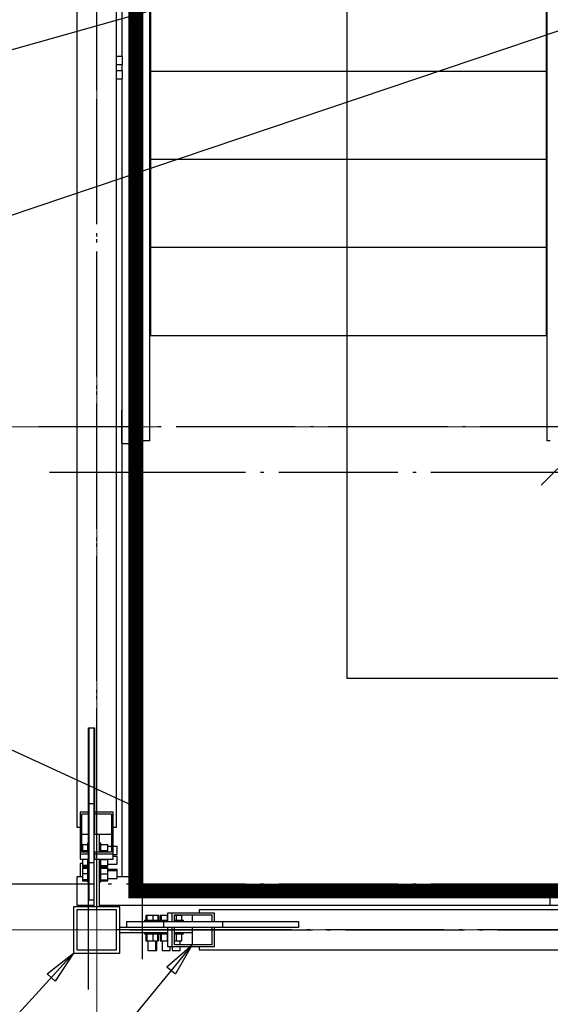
# Paper-space layout 'A0 Advance Steel' of a CAD drawing. Header units: millimetres. Extents: x 228 to 822, y 214 to 634.
# Tile 56 of 76: x 577 to 593, y 270 to 300. Entities that reach past the tile are written whole.
import ezdxf

# ---------------------------------------------------------------- set-up
doc = ezdxf.new("R2010")
doc.units = ezdxf.units.MM
doc.linetypes.add('1 1', pattern=[2, 1, -1])
doc.linetypes.add('ACAD_ISO04W100', pattern=[30, 24, -3, 0, -3])
doc.layers.get('0').update_dxf_attribs({"linetype": 'CONTINUOUS'})
for name, color, linetype in [('AS_Belki', 145, 'CONTINUOUS'), ('AS_Blachy', 30, 'CONTINUOUS'), ('AS_Kraty', 9, 'CONTINUOUS'), ('AS_Schody', 253, 'CONTINUOUS'), ('AS_Sruby', 9, 'CONTINUOUS')]:
    doc.layers.add(name, color=color, linetype=linetype)

# ---------------------------------------------------------------- blocks, each defined once
blk = doc.blocks.new('324ewdsczxzxcz')
at = {"linetype": 'ACAD_ISO04W100', "lineweight": 5, "ltscale": 0.2}
for p, q in [((303.229, 244.968, -5394.472), (303.229, 340.131, -5394.472)), ((378.311, 281.218, -8093.957), (283.147, 281.218, -8093.957)), ((378.311, 266.018, -2641.446), (283.147, 266.018, -2641.446))]:
    blk.add_line(p, q, dxfattribs=at)

psp = doc.layouts.new('A0 Advance Steel')

# ---------------------------------------------------------------- linework, layer by layer
at = {"color": 0, "linetype": 'ByBlock', "lineweight": -2}
for p, q in [((581.884, 271.138, -15726.9), (582.647, 271.805, -15726.9)), ((582.647, 271.805, -15726.9), (582.142, 270.926, -15726.9)), ((578.263, 270.929), (579.06, 271.555)), ((579.06, 271.555), (578.509, 270.704)), ((581.884, 271.138, -15726.9), (582.142, 270.926, -15726.9)), ((578.263, 270.929), (578.509, 270.704))]:
    psp.add_line(p, q, dxfattribs=at)
at = {"linetype": '1 1', "transparency": 33554559, "const_width": 0.45, "elevation": 26982.64}
psp.add_lwpolyline([(618.371, 273.429), (580.943, 273.429), (580.943, 326.08), (600.527, 326.08)], dxfattribs=at)
psp.add_lwpolyline([(616.8, 279.854), (587.333, 279.854), (587.333, 319.655), (597.76, 319.655), (595.071, 325.655)])
at = {"color": 7}
for points in [[(601.46, 305.697), (567.43, 296.097), (558.501, 296.097)], [(594.71, 299.755), (568.166, 290.812), (553.219, 290.812)], [(582.647, 271.805), (569.546, 255.85), (552.656, 255.85)], [(579.06, 271.555), (572.387, 264.247), (553.555, 264.247)]]:
    psp.add_lwpolyline(points, dxfattribs=at)
at = {"color": 7, "elevation": 26843.4}
psp.add_lwpolyline([(580.943, 275.961), (574.258, 279.037), (552.146, 279.037)], dxfattribs=at)
at = {"layer": 'AS_Belki', "linetype": 'Continuous', "ltscale": 0.15}
for p, q in [((579.16, 324.155), (579.16, 275.355)), ((580.36, 275.355), (580.36, 324.155)), ((580.518, 287.955), (580.51, 287.955)), ((580.51, 287.955), (580.51, 286.955)), ((580.51, 286.955), (580.518, 286.955)), ((579.51, 278.355), (579.52, 278.355)), ((579.51, 275.809), (579.51, 278.355)), ((579.68, 278.355), (579.69, 278.355)), ((579.69, 278.355), (579.69, 275.809)), ((579.51, 276.248), (579.52, 276.248)), ((579.68, 276.248), (579.69, 276.248)), ((579.51, 275.809), (579.26, 275.809)), ((579.26, 275.809), (579.26, 274.538)), ((579.51, 275.746), (579.51, 275.809)), ((580.26, 275.809), (579.69, 275.809)), ((579.69, 275.809), (579.69, 275.746)), ((580.26, 274.538), (580.26, 275.809)), ((579.51, 275.746), (579.31, 275.746)), ((579.31, 274.601), (579.31, 275.746)), ((579.51, 275.142), (579.51, 275.746)), ((580.21, 275.746), (579.69, 275.746)), ((579.69, 275.746), (579.69, 275.142)), ((580.21, 275.746), (580.21, 274.601)), ((579.16, 275.355), (579.26, 275.355)), ((580.26, 275.355), (580.36, 275.355)), ((579.31, 275.142), (579.51, 275.142)), ((579.51, 274.875), (579.51, 275.142)), ((579.69, 275.142), (580.21, 275.142)), ((579.51, 274.601), (579.31, 274.601)), ((579.51, 274.538), (579.51, 274.601)), ((580.21, 274.601), (579.69, 274.601)), ((579.69, 274.601), (579.69, 274.538)), ((579.51, 274.538), (579.26, 274.538)), ((579.26, 274.538), (579.26, 274.395)), ((579.26, 274.395), (579.51, 274.395)), ((579.51, 274.395), (579.51, 274.538)), ((580.26, 274.538), (579.69, 274.538)), ((579.69, 274.538), (579.69, 274.395)), ((579.69, 274.395), (580.26, 274.395)), ((580.26, 274.395), (580.26, 274.538)), ((579.33, 274.255), (579.26, 274.255)), ((579.26, 274.255), (579.26, 273.854)), ((580.46, 272.955), (579.06, 272.955)), ((579.06, 272.955), (579.06, 271.555)), ((580.36, 272.855), (579.16, 272.855)), ((579.16, 272.855), (579.16, 271.655)), ((579.26, 273.004), (579.26, 272.955)), ((580.36, 271.655), (580.36, 272.855)), ((580.46, 271.555), (580.46, 272.955)), ((631.66, 272.855), (582.86, 272.855)), ((582.86, 272.855), (582.86, 272.755)), ((582.043, 272.755), (581.9, 272.755)), ((581.9, 272.755), (581.9, 272.505)), ((583.315, 272.755), (582.043, 272.755)), ((582.043, 272.505), (582.043, 272.755)), ((582.107, 272.705), (583.251, 272.705)), ((582.107, 272.505), (582.107, 272.705)), ((582.647, 272.705), (582.647, 272.505)), ((583.251, 272.505), (583.251, 272.705)), ((583.315, 272.505), (583.315, 272.755)), ((581.9, 272.505), (582.043, 272.505)), ((582.043, 272.325), (581.9, 272.325)), ((581.9, 272.325), (581.9, 271.755)), ((582.043, 272.505), (582.107, 272.505)), ((582.107, 272.325), (582.043, 272.325)), ((582.043, 271.755), (582.043, 272.325)), ((582.107, 271.805), (582.107, 272.325)), ((582.38, 272.505), (582.647, 272.505)), ((582.647, 272.505), (583.251, 272.505)), ((583.251, 272.325), (582.647, 272.325)), ((582.647, 272.325), (582.647, 271.805)), ((583.251, 272.505), (583.315, 272.505)), ((583.315, 272.325), (583.251, 272.325)), ((583.251, 271.805), (583.251, 272.325)), ((583.315, 272.505), (585.86, 272.505)), ((583.315, 271.755), (583.315, 272.325)), ((585.86, 272.325), (583.315, 272.325)), ((583.754, 272.505), (583.754, 272.495)), ((583.754, 272.335), (583.754, 272.325)), ((585.86, 272.505), (585.86, 272.495)), ((585.86, 272.335), (585.86, 272.325)), ((579.16, 271.655), (580.36, 271.655)), ((581.9, 271.755), (582.043, 271.755)), ((582.043, 271.755), (583.315, 271.755)), ((583.251, 271.805), (582.107, 271.805)), ((582.86, 271.755), (582.86, 271.655)), ((582.86, 271.655), (631.66, 271.655)), ((579.06, 271.555), (580.46, 271.555))]:
    psp.add_line(p, q, dxfattribs=at)
at = {"layer": 'AS_Belki', "color": 10, "linetype": 'ACAD_ISO04W100', "ltscale": 0.15}
for points in [[(579.76, 272.855), (579.76, 275.355), (579.76, 324.155), (579.76, 326.655)], [(593.193, 285.687), (594.96, 287.455), (619.56, 312.055), (621.328, 313.823)], [(579.76, 273.629), (579.76, 275.174), (579.76, 297.654), (579.76, 299.199)], [(597.46, 287.455), (594.96, 287.455), (580.51, 287.455), (578.01, 287.455)], [(579.51, 270.455), (579.51, 272.955), (579.51, 274.255), (579.51, 276.755)], [(579.76, 273.244), (579.76, 274.788), (579.76, 275.174), (579.76, 276.718)], [(579.76, 272.255), (579.76, 272.255), (579.76, 272.255), (579.76, 272.255)], [(634.16, 272.255), (631.66, 272.255), (582.86, 272.255), (580.36, 272.255)], [(580.749, 272.255), (582.294, 272.255), (582.679, 272.255), (584.224, 272.255)], [(581.134, 272.255), (582.679, 272.255), (605.16, 272.255), (606.704, 272.255)]]:
    psp.add_lwpolyline(points, dxfattribs=at)
at = {"layer": 'AS_Blachy', "linetype": 'Continuous', "ltscale": 0.15}
for p, q in [((593.338, 300.859), (593.338, 299.048)), ((581.398, 298.198), (581.398, 300.498)), ((593.338, 298.998), (593.338, 298.198)), ((581.368, 298.198), (581.398, 298.198)), ((581.398, 295.538), (581.398, 298.198)), ((593.338, 298.198), (593.338, 298.188)), ((593.338, 298.198), (593.368, 298.198)), ((593.338, 298.138), (593.338, 295.538)), ((581.368, 295.538), (581.398, 295.538)), ((581.398, 292.877), (581.398, 295.538)), ((593.338, 295.538), (593.338, 294.427)), ((593.338, 295.538), (593.368, 295.538)), ((593.338, 294.377), (593.338, 292.877)), ((581.368, 292.877), (581.398, 292.877)), ((581.398, 292.566), (581.398, 292.877)), ((593.338, 292.877), (593.338, 292.766)), ((593.338, 292.877), (593.368, 292.877)), ((581.398, 290.216), (581.398, 292.516)), ((593.338, 292.716), (593.338, 290.216)), ((581.368, 290.216), (581.398, 290.216)), ((593.338, 290.216), (593.368, 290.216)), ((579.52, 278.355), (579.68, 278.355)), ((579.52, 278.355), (579.52, 276.064)), ((579.68, 276.064), (579.68, 278.355)), ((579.68, 276.064), (579.52, 276.064)), ((579.52, 276.064), (579.52, 274.283)), ((579.68, 274.34), (579.68, 276.064)), ((579.69, 275.255), (579.68, 275.255)), ((579.84, 274.655), (579.84, 275.142)), ((579.84, 274.601), (579.84, 274.655)), ((579.68, 274.402), (579.69, 274.402)), ((579.68, 274.283), (579.68, 274.34)), ((579.84, 274.34), (579.84, 274.395)), ((579.84, 272.955), (579.84, 274.34)), ((579.68, 274.283), (579.52, 274.283)), ((579.52, 274.283), (579.52, 273.157)), ((579.68, 274.036), (579.68, 274.283)), ((579.68, 272.955), (579.68, 274.036)), ((579.52, 273.157), (579.68, 273.157)), ((580.46, 272.335), (581.542, 272.335)), ((581.789, 272.495), (580.662, 272.495)), ((580.662, 272.495), (580.662, 272.335)), ((581.542, 272.335), (581.789, 272.335)), ((583.569, 272.495), (581.789, 272.495)), ((581.789, 272.335), (581.789, 272.495)), ((581.789, 272.335), (581.846, 272.335)), ((581.846, 272.335), (583.569, 272.335)), ((581.908, 272.335), (581.908, 272.325)), ((582.76, 272.325), (582.76, 272.335)), ((583.569, 272.335), (583.569, 272.495)), ((585.86, 272.495), (583.569, 272.495)), ((583.569, 272.335), (585.86, 272.335)), ((585.86, 272.495), (585.86, 272.335)), ((580.46, 272.175), (581.846, 272.175)), ((581.846, 272.175), (581.9, 272.175)), ((582.107, 272.175), (582.16, 272.175)), ((582.16, 272.175), (582.647, 272.175))]:
    psp.add_line(p, q, dxfattribs=at)
at = {"layer": 'AS_Kraty', "linetype": 'Continuous', "ltscale": 0.15}
for p, q in [((593.338, 299.048), (593.338, 298.998)), ((581.398, 298.198), (593.338, 298.198)), ((593.338, 298.188), (593.338, 298.138)), ((581.398, 295.538), (593.338, 295.538)), ((593.338, 294.427), (593.338, 294.377)), ((581.398, 292.877), (593.338, 292.877)), ((593.338, 292.766), (593.338, 292.716)), ((581.398, 292.516), (581.398, 292.566)), ((581.398, 290.216), (593.338, 290.216)), ((581.368, 287.032), (581.368, 287.555)), ((593.368, 287.555), (593.368, 287.032)), ((581.118, 287.032), (580.968, 287.032)), ((580.968, 287.032), (580.968, 273.54)), ((581.168, 287.032), (581.118, 287.032)), ((581.368, 287.032), (581.168, 287.032)), ((593.468, 287.032), (593.368, 287.032)), ((580.968, 273.54), (593.468, 273.54))]:
    psp.add_line(p, q, dxfattribs=at)
at = {"layer": 'AS_Schody', "linetype": 'Continuous', "ltscale": 0.15}
for p, q in [((581.368, 287.555), (581.368, 313.555)), ((593.368, 313.555), (593.368, 287.555)), ((580.518, 300.872), (580.518, 298.639)), ((580.518, 298.4), (580.518, 298.206)), ((580.518, 297.968), (580.518, 286.947)), ((580.518, 286.947), (580.968, 286.947)), ((580.518, 286.947), (580.518, 273.865)), ((580.968, 286.704), (580.83, 286.704)), ((580.83, 286.704), (580.83, 285.854)), ((580.83, 285.854), (580.968, 285.854)), ((579.33, 273.854), (579.16, 273.854)), ((579.16, 273.854), (579.16, 273.004)), ((580.968, 273.854), (580.38, 273.854)), ((580.518, 273.865), (580.968, 273.865)), ((593.46, 273.004), (593.46, 273.54)), ((579.16, 273.004), (579.68, 273.004)), ((579.84, 273.004), (593.46, 273.004)), ((593.46, 273.004), (605.473, 273.004))]:
    psp.add_line(p, q, dxfattribs=at)
at = {"layer": 'AS_Schody', "color": 10, "linetype": 'ACAD_ISO04W100', "ltscale": 0.15}
for points in [[(581.145, 284.917), (581.145, 287.006), (581.145, 314.214), (581.145, 316.303)], [(581.145, 271.365), (581.145, 273.865), (581.145, 287.665), (581.145, 290.165)], [(595.96, 286.077), (593.46, 286.077), (580.83, 286.077), (578.33, 286.077)], [(618.276, 286.077), (616.188, 286.077), (592.801, 286.077), (590.712, 286.077)], [(595.96, 273.631), (593.46, 273.631), (579.16, 273.631), (576.66, 273.631)], [(618.276, 273.631), (616.188, 273.631), (592.801, 273.631), (590.712, 273.631)]]:
    psp.add_lwpolyline(points, dxfattribs=at)
at = {"layer": 'AS_Sruby', "linetype": 'Continuous', "ltscale": 0.15}
for p, q in [((580.54, 298.639), (580.36, 298.639)), ((580.36, 298.4), (580.54, 298.4)), ((580.54, 298.624), (580.54, 298.639)), ((580.54, 298.594), (580.54, 298.624)), ((580.54, 298.552), (580.54, 298.594)), ((580.54, 298.505), (580.54, 298.552)), ((580.54, 298.461), (580.54, 298.505)), ((580.54, 298.425), (580.54, 298.461)), ((580.54, 298.404), (580.54, 298.425)), ((580.54, 298.4), (580.54, 298.404)), ((580.54, 298.206), (580.36, 298.206)), ((580.54, 298.192), (580.54, 298.206)), ((580.54, 298.161), (580.54, 298.192)), ((580.54, 298.119), (580.54, 298.161)), ((580.54, 298.073), (580.54, 298.119)), ((580.36, 297.968), (580.54, 297.968)), ((580.54, 298.028), (580.54, 298.073)), ((580.54, 297.993), (580.54, 298.028)), ((580.54, 297.971), (580.54, 297.993)), ((580.54, 297.968), (580.54, 297.971)), ((579.48, 274.828), (579.33, 274.828)), ((579.33, 274.828), (579.33, 274.655)), ((579.33, 274.655), (579.48, 274.655)), ((579.33, 274.655), (579.33, 274.601)), ((579.52, 274.875), (579.48, 274.875)), ((579.48, 274.875), (579.48, 274.871)), ((579.48, 274.871), (579.48, 274.858)), ((579.48, 274.858), (579.48, 274.838)), ((579.48, 274.838), (579.48, 274.811)), ((579.48, 274.811), (579.48, 274.777)), ((579.48, 274.777), (579.48, 274.739)), ((579.48, 274.739), (579.48, 274.698)), ((579.48, 274.698), (579.48, 274.655)), ((579.48, 274.655), (579.48, 274.612)), ((579.48, 274.612), (579.48, 274.601)), ((579.88, 274.875), (579.84, 274.875)), ((579.88, 274.871), (579.88, 274.875)), ((579.88, 274.858), (579.88, 274.871)), ((579.88, 274.838), (579.88, 274.858)), ((579.88, 274.811), (579.88, 274.838)), ((580.095, 274.826), (579.88, 274.826)), ((579.88, 274.777), (579.88, 274.811)), ((579.88, 274.739), (579.88, 274.777)), ((579.88, 274.698), (579.88, 274.739)), ((579.88, 274.655), (579.88, 274.698)), ((579.88, 274.655), (580.095, 274.655)), ((579.88, 274.612), (579.88, 274.655)), ((579.88, 274.601), (579.88, 274.612)), ((580.095, 274.655), (580.095, 274.826)), ((580.21, 274.775), (580.095, 274.775)), ((580.095, 274.601), (580.095, 274.655)), ((580.38, 274.775), (580.26, 274.775)), ((580.38, 274.766), (580.38, 274.775)), ((580.38, 274.74), (580.38, 274.766)), ((580.38, 274.701), (580.38, 274.74)), ((580.38, 274.655), (580.38, 274.701)), ((580.38, 274.609), (580.38, 274.655)), ((580.38, 274.57), (580.38, 274.609)), ((579.33, 274.395), (579.33, 274.384)), ((579.48, 274.384), (579.33, 274.384)), ((579.33, 274.384), (579.33, 274.199)), ((579.48, 274.395), (579.48, 274.373)), ((579.48, 274.373), (579.48, 274.329)), ((579.48, 274.329), (579.48, 274.287)), ((579.52, 274.575), (579.51, 274.575)), ((579.88, 274.373), (579.88, 274.395)), ((579.88, 274.384), (580.095, 274.384)), ((579.88, 274.329), (579.88, 274.373)), ((579.88, 274.287), (579.88, 274.329)), ((580.095, 274.384), (580.095, 274.395)), ((580.095, 274.2), (580.095, 274.384)), ((580.26, 274.535), (580.38, 274.535)), ((580.38, 274.475), (580.26, 274.475)), ((580.38, 274.544), (580.38, 274.57)), ((580.38, 274.535), (580.38, 274.544)), ((580.38, 274.46), (580.38, 274.475)), ((580.38, 274.43), (580.38, 274.46)), ((580.38, 274.388), (580.38, 274.43)), ((580.38, 274.341), (580.38, 274.388)), ((580.38, 274.297), (580.38, 274.341)), ((580.38, 274.261), (580.38, 274.297)), ((579.48, 274.199), (579.33, 274.199)), ((579.33, 274.199), (579.33, 274.17)), ((579.33, 274.17), (579.48, 274.17)), ((579.48, 274.128), (579.33, 274.128)), ((579.33, 274.128), (579.33, 274.109)), ((579.48, 274.109), (579.33, 274.109)), ((579.33, 274.109), (579.33, 273.952)), ((579.48, 274.287), (579.48, 274.248)), ((579.48, 274.248), (579.48, 274.213)), ((579.48, 274.213), (579.48, 274.183)), ((579.48, 274.183), (579.48, 274.16)), ((579.48, 274.16), (579.48, 274.144)), ((579.48, 274.144), (579.48, 274.136)), ((579.48, 274.136), (579.52, 274.136)), ((579.48, 274.136), (579.48, 274.132)), ((579.48, 274.132), (579.48, 274.115)), ((579.48, 274.115), (579.48, 274.09)), ((579.48, 274.09), (579.48, 274.059)), ((579.48, 274.059), (579.48, 274.023)), ((579.48, 274.023), (579.48, 273.983)), ((579.84, 274.136), (579.88, 274.136)), ((579.88, 274.248), (579.88, 274.287)), ((579.88, 274.213), (579.88, 274.248)), ((579.88, 274.183), (579.88, 274.213)), ((579.88, 274.2), (580.095, 274.2)), ((579.88, 274.16), (579.88, 274.183)), ((579.88, 274.172), (580.095, 274.172)), ((579.88, 274.144), (579.88, 274.16)), ((579.88, 274.136), (579.88, 274.144)), ((579.88, 274.132), (579.88, 274.136)), ((579.88, 274.115), (579.88, 274.132)), ((580.095, 274.126), (579.88, 274.126)), ((579.88, 274.09), (579.88, 274.115)), ((580.095, 274.107), (579.88, 274.107)), ((579.88, 274.059), (579.88, 274.09)), ((579.88, 274.023), (579.88, 274.059)), ((579.88, 273.983), (579.88, 274.023)), ((580.095, 274.237), (580.38, 274.237)), ((580.095, 274.172), (580.095, 274.2)), ((580.095, 274.107), (580.095, 274.126)), ((580.095, 273.951), (580.095, 274.107)), ((580.38, 274.075), (580.095, 274.075)), ((580.38, 274.042), (580.095, 274.042)), ((580.38, 274.24), (580.38, 274.261)), ((580.38, 274.237), (580.38, 274.24)), ((580.38, 274.066), (580.38, 274.075)), ((580.38, 274.043), (580.38, 274.066)), ((580.38, 274.028), (580.38, 274.042)), ((580.38, 273.997), (580.38, 274.028)), ((579.48, 273.952), (579.33, 273.952)), ((579.33, 273.952), (579.33, 273.766)), ((579.48, 273.766), (579.33, 273.766)), ((579.33, 273.766), (579.33, 273.738)), ((579.33, 273.738), (579.48, 273.738)), ((579.48, 273.983), (579.48, 273.94)), ((579.48, 273.94), (579.48, 273.897)), ((579.48, 273.897), (579.48, 273.855)), ((579.48, 273.855), (579.48, 273.815)), ((579.48, 273.815), (579.48, 273.78)), ((579.48, 273.78), (579.48, 273.75)), ((579.48, 273.75), (579.48, 273.727)), ((579.48, 273.727), (579.48, 273.711)), ((579.48, 273.711), (579.48, 273.704)), ((579.48, 273.704), (579.52, 273.704)), ((579.84, 273.704), (579.88, 273.704)), ((579.88, 273.94), (579.88, 273.983)), ((579.88, 273.951), (580.095, 273.951)), ((579.88, 273.897), (579.88, 273.94)), ((579.88, 273.855), (579.88, 273.897)), ((579.88, 273.815), (579.88, 273.855)), ((579.88, 273.78), (579.88, 273.815)), ((579.88, 273.75), (579.88, 273.78)), ((579.88, 273.768), (580.095, 273.768)), ((579.88, 273.727), (579.88, 273.75)), ((579.88, 273.74), (580.095, 273.74)), ((579.88, 273.711), (579.88, 273.727)), ((579.88, 273.704), (579.88, 273.711)), ((580.095, 273.768), (580.095, 273.951)), ((580.095, 273.804), (580.38, 273.804)), ((580.095, 273.74), (580.095, 273.768)), ((580.38, 273.956), (580.38, 273.997)), ((580.38, 273.909), (580.38, 273.956)), ((580.38, 273.864), (580.38, 273.909)), ((580.38, 273.829), (580.38, 273.864)), ((580.38, 273.808), (580.38, 273.829)), ((580.38, 273.804), (580.38, 273.808)), ((581.217, 272.535), (581.209, 272.535)), ((581.209, 272.535), (581.209, 272.495)), ((581.232, 272.535), (581.217, 272.535)), ((581.256, 272.535), (581.232, 272.535)), ((581.271, 272.685), (581.243, 272.685)), ((581.243, 272.685), (581.243, 272.535)), ((581.285, 272.535), (581.256, 272.535)), ((581.457, 272.685), (581.271, 272.685)), ((581.271, 272.685), (581.271, 272.535)), ((581.321, 272.535), (581.285, 272.535)), ((581.36, 272.535), (581.321, 272.535)), ((581.402, 272.535), (581.36, 272.535)), ((581.446, 272.535), (581.402, 272.535)), ((581.488, 272.535), (581.446, 272.535)), ((581.614, 272.685), (581.457, 272.685)), ((581.457, 272.685), (581.457, 272.535)), ((581.528, 272.535), (581.488, 272.535)), ((581.565, 272.535), (581.528, 272.535)), ((581.596, 272.535), (581.565, 272.535)), ((581.62, 272.535), (581.596, 272.535)), ((581.614, 272.535), (581.614, 272.685)), ((581.634, 272.685), (581.614, 272.685)), ((581.638, 272.535), (581.62, 272.535)), ((581.634, 272.535), (581.634, 272.685)), ((581.642, 272.535), (581.638, 272.535)), ((581.649, 272.535), (581.642, 272.535)), ((581.642, 272.535), (581.642, 272.495)), ((581.665, 272.535), (581.649, 272.535)), ((581.688, 272.535), (581.665, 272.535)), ((581.704, 272.685), (581.676, 272.685)), ((581.676, 272.685), (581.676, 272.535)), ((581.718, 272.535), (581.688, 272.535)), ((581.889, 272.685), (581.704, 272.685)), ((581.704, 272.685), (581.704, 272.535)), ((581.753, 272.535), (581.718, 272.535)), ((581.793, 272.535), (581.753, 272.535)), ((581.835, 272.535), (581.793, 272.535)), ((581.878, 272.535), (581.835, 272.535)), ((581.901, 272.535), (581.878, 272.535)), ((581.9, 272.685), (581.889, 272.685)), ((581.889, 272.685), (581.889, 272.535)), ((582.118, 272.535), (582.106, 272.535)), ((582.16, 272.685), (582.107, 272.685)), ((582.16, 272.535), (582.118, 272.535)), ((582.334, 272.685), (582.16, 272.685)), ((582.16, 272.685), (582.16, 272.535)), ((582.203, 272.535), (582.16, 272.535)), ((582.245, 272.535), (582.203, 272.535)), ((582.283, 272.535), (582.245, 272.535)), ((582.316, 272.535), (582.283, 272.535)), ((582.343, 272.535), (582.316, 272.535)), ((582.334, 272.535), (582.334, 272.685)), ((582.364, 272.535), (582.343, 272.535)), ((582.376, 272.535), (582.364, 272.535)), ((582.38, 272.535), (582.376, 272.535)), ((582.38, 272.495), (582.38, 272.535)), ((582.08, 272.495), (582.08, 272.505)), ((581.209, 272.175), (581.209, 272.135)), ((581.209, 272.135), (581.217, 272.135)), ((581.217, 272.135), (581.232, 272.135)), ((581.232, 272.135), (581.256, 272.135)), ((581.245, 272.135), (581.245, 271.92)), ((581.245, 271.92), (581.273, 271.92)), ((581.256, 272.135), (581.285, 272.135)), ((581.273, 272.135), (581.273, 271.92)), ((581.273, 271.92), (581.457, 271.92)), ((581.285, 272.135), (581.321, 272.135)), ((581.309, 271.92), (581.309, 271.635)), ((581.321, 272.135), (581.36, 272.135)), ((581.36, 272.135), (581.402, 272.135)), ((581.402, 272.135), (581.446, 272.135)), ((581.446, 272.135), (581.488, 272.135)), ((581.457, 272.135), (581.457, 271.92)), ((581.457, 271.92), (581.612, 271.92)), ((581.488, 272.135), (581.528, 272.135)), ((581.528, 272.135), (581.565, 272.135)), ((581.548, 271.635), (581.548, 271.92)), ((581.565, 272.135), (581.596, 272.135)), ((581.58, 271.635), (581.58, 271.92)), ((581.596, 272.135), (581.62, 272.135)), ((581.612, 271.92), (581.612, 272.135)), ((581.612, 271.92), (581.632, 271.92)), ((581.62, 272.135), (581.638, 272.135)), ((581.632, 271.92), (581.632, 272.135)), ((581.638, 272.135), (581.642, 272.135)), ((581.642, 272.175), (581.642, 272.135)), ((581.642, 272.135), (581.649, 272.135)), ((581.649, 272.135), (581.665, 272.135)), ((581.665, 272.135), (581.688, 272.135)), ((581.678, 272.135), (581.678, 271.92)), ((581.678, 271.92), (581.706, 271.92)), ((581.688, 272.135), (581.718, 272.135)), ((581.706, 272.135), (581.706, 271.92)), ((581.706, 271.92), (581.889, 271.92)), ((581.718, 272.135), (581.753, 272.135)), ((581.742, 271.92), (581.742, 271.635)), ((581.753, 272.135), (581.793, 272.135)), ((581.793, 272.135), (581.835, 272.135)), ((581.835, 272.135), (581.878, 272.135)), ((581.878, 272.135), (581.901, 272.135)), ((581.889, 272.135), (581.889, 271.92)), ((581.889, 271.92), (581.9, 271.92)), ((582.106, 272.135), (582.118, 272.135)), ((582.107, 271.92), (582.16, 271.92)), ((582.118, 272.135), (582.16, 272.135)), ((582.16, 272.135), (582.203, 272.135)), ((582.16, 272.135), (582.16, 271.92)), ((582.16, 271.92), (582.332, 271.92)), ((582.203, 272.135), (582.245, 272.135)), ((582.245, 272.135), (582.283, 272.135)), ((582.28, 271.805), (582.28, 271.92)), ((582.283, 272.135), (582.316, 272.135)), ((582.316, 272.135), (582.343, 272.135)), ((582.332, 271.92), (582.332, 272.135)), ((582.343, 272.135), (582.364, 272.135)), ((582.364, 272.135), (582.376, 272.135)), ((582.376, 272.135), (582.38, 272.135)), ((582.38, 272.135), (582.38, 272.175)), ((581.309, 271.635), (581.313, 271.635)), ((581.313, 271.635), (581.334, 271.635)), ((581.334, 271.635), (581.37, 271.635)), ((581.37, 271.635), (581.414, 271.635)), ((581.414, 271.635), (581.461, 271.635)), ((581.461, 271.635), (581.503, 271.635)), ((581.503, 271.635), (581.533, 271.635)), ((581.533, 271.635), (581.548, 271.635)), ((581.548, 271.635), (581.571, 271.635)), ((581.571, 271.635), (581.58, 271.635)), ((581.742, 271.635), (581.746, 271.635)), ((581.746, 271.635), (581.767, 271.635)), ((581.767, 271.635), (581.802, 271.635)), ((581.802, 271.635), (581.847, 271.635)), ((581.847, 271.635), (581.893, 271.635)), ((581.893, 271.635), (581.935, 271.635)), ((581.935, 271.635), (581.966, 271.635)), ((581.966, 271.635), (581.98, 271.635)), ((581.98, 271.635), (581.98, 271.755)), ((582.04, 271.755), (582.04, 271.635)), ((582.04, 271.635), (582.05, 271.635)), ((582.05, 271.635), (582.076, 271.635)), ((582.076, 271.635), (582.115, 271.635)), ((582.115, 271.635), (582.16, 271.635)), ((582.16, 271.635), (582.206, 271.635)), ((582.206, 271.635), (582.245, 271.635)), ((582.245, 271.635), (582.271, 271.635)), ((582.271, 271.635), (582.28, 271.635)), ((582.28, 271.635), (582.28, 271.755))]:
    psp.add_line(p, q, dxfattribs=at)

# ---------------------------------------------------------------- block references
psp.add_blockref('324ewdsczxzxcz', (276.531, 6.237, 21392.364))

doc.saveas('drawing.dxf')
